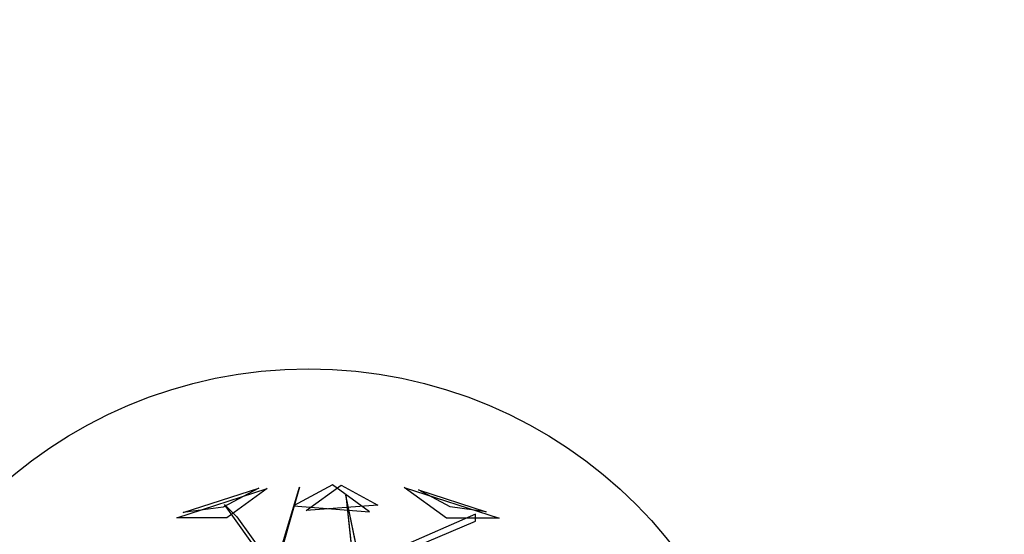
# Model space of a CAD drawing. Extents: x 22936 to 50368, y -4877 to 31080.
# Tile 38 of 256: x 48347 to 48613, y -320 to -181. Entities that reach past the tile are written whole.
import ezdxf

# ---------------------------------------------------------------- set-up
doc = ezdxf.new("R2010")
doc.units = 0
doc.layers.get('0').update_dxf_attribs({"linetype": 'CONTINUOUS'})
for name, color, linetype in [('00_TRACE_ARBRE', 3, 'CONTINUOUS'), ('00_TRACE_RDC', 241, 'CONTINUOUS'), ('08_AMENAGEMENTS_EXTERIEURS', 253, 'CONTINUOUS'), ('09_VEGETATION', 134, 'CONTINUOUS')]:
    doc.layers.add(name, color=color, linetype=linetype)

# ---------------------------------------------------------------- blocks, each defined once
blk = doc.blocks.new('TREE_GEOMETRIC_ROUND')
at = {"color": 7}
for p, q in [((-673.9, 1568, 4186.4), (-241.2, 1708.6, 4186.4)), ((-643.6, 1593.8, 3733.7), (-280.9, 1711.6, 3733.7)), ((-280.9, 1711.6, 3733.7), (-451.4, 1619.5, 3459.9)), ((-241.2, 1708.6, 4186.4), (-434.7, 1568, 4561.2)), ((-85.8, 1715.6, 3023), (-202.9, 1305.5, 3253.2)), ((-190.4, 1364.1, 3253.2), (-85.8, 1715.6, 3023)), ((73.1, 1727.2, 3565.9), (-113.8, 1626.2, 3265.8)), ((-53.5, 1603.3, 4661.7), (113.7, 1724.9, 4337.8)), ((250.8, 1598.1, 3199.5), (73.1, 1727.2, 3565.9)), ((113.7, 1724.9, 4337.8), (289.6, 1629.8, 4599.3)), ((620.5, 1566.6, 3316.1), (416.4, 1714.8, 3736.8)), ((416.4, 1714.8, 3736.8), (872.7, 1566.6, 3736.8)), ((638.1, 1620.9, 4415.9), (486, 1703.1, 4189.8)), ((486, 1703.1, 4189.8), (809.5, 1598, 4189.8)), ((136, 1677.9, 3577.5), (173.7, 1330.6, 3577.5)), ((198.8, 1376.7, 3650.7), (136, 1677.9, 3577.5)), ((-451.4, 1619.5, 3459.9), (-643.6, 1593.8, 3733.7)), ((-445.6, 1631.9, 3284.6), (-387.1, 1573.3, 3300.2)), ((-202.9, 1293, 3242.7), (-445.6, 1631.9, 3284.6)), ((-113.8, 1626.2, 3265.8), (250.8, 1598.1, 3199.5)), ((289.6, 1629.8, 4599.3), (-53.5, 1603.3, 4661.7)), ((809.5, 1598, 4189.8), (638.1, 1620.9, 4415.9)), ((-434.7, 1568, 4561.2), (-673.9, 1568, 4186.4)), ((-387.1, 1573.3, 3300.2), (-202.9, 1318.1, 3300.2)), ((759.5, 1585.9, 4205.1), (173.7, 1330.6, 3577.5)), ((872.7, 1566.6, 3736.8), (620.5, 1566.6, 3316.1)), ((759.5, 1552.4, 4205.1), (759.5, 1585.9, 4205.1)), ((173.7, 1305.5, 3608.8), (759.5, 1552.4, 4205.1))]:
    blk.add_line(p, q, dxfattribs=at)
mesh = blk.add_polyface(dxfattribs=at)
corners = [(-434.7, 1568, 4561.2), (-673.9, 1568, 4186.4), (-241.2, 1708.6, 4186.4)]
mesh.append_faces([[corners[k] for k in face] for face in [(0, 1, 2)]], dxfattribs={"color": 7})
mesh = blk.add_polyface(dxfattribs=at)
corners = [(-280.9, 1711.6, 3733.7), (-451.4, 1619.5, 3459.9), (-643.6, 1593.8, 3733.7)]
mesh.append_faces([[corners[k] for k in face] for face in [(0, 1, 2)]], dxfattribs={"color": 7})
mesh = blk.add_polyface(dxfattribs=at)
corners = [(-85.8, 1715.6, 3023), (-202.9, 1305.5, 3253.2), (-190.4, 1364.1, 3253.2)]
mesh.append_faces([[corners[k] for k in face] for face in [(0, 1, 2)]], dxfattribs={"color": 7})
mesh = blk.add_polyface(dxfattribs=at)
corners = [(73.1, 1727.2, 3565.9), (-113.8, 1626.2, 3265.8), (250.8, 1598.1, 3199.5)]
mesh.append_faces([[corners[k] for k in face] for face in [(0, 1, 2)]], dxfattribs={"color": 7})
mesh = blk.add_polyface(dxfattribs=at)
corners = [(-53.5, 1603.3, 4661.7), (113.7, 1724.9, 4337.8), (289.6, 1629.8, 4599.3)]
mesh.append_faces([[corners[k] for k in face] for face in [(0, 1, 2)]], dxfattribs={"color": 7})
mesh = blk.add_polyface(dxfattribs=at)
corners = [(872.7, 1566.6, 3736.8), (620.5, 1566.6, 3316.1), (416.4, 1714.8, 3736.8)]
mesh.append_faces([[corners[k] for k in face] for face in [(0, 1, 2)]], dxfattribs={"color": 7})
mesh = blk.add_polyface(dxfattribs=at)
corners = [(638.1, 1620.9, 4415.9), (486, 1703.1, 4189.8), (809.5, 1598, 4189.8)]
mesh.append_faces([[corners[k] for k in face] for face in [(0, 1, 2)]], dxfattribs={"color": 7})
mesh = blk.add_polyface(dxfattribs=at)
corners = [(136, 1677.9, 3577.5), (173.7, 1330.6, 3577.5), (198.8, 1376.7, 3650.7)]
mesh.append_faces([[corners[k] for k in face] for face in [(0, 1, 2)]], dxfattribs={"color": 7})
blk = doc.blocks.new('ARBRE_SIMPLE')
blk.add_circle((0, 0), 250)
blk = doc.blocks.new('GROUPER_1')
at = {"layer": '00_TRACE_ARBRE', "xscale": 0.5, "yscale": 0.5, "zscale": 0.5, "rotation": 10.53798942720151}
blk.add_blockref('ARBRE_SIMPLE', (6810.73, 210.8), dxfattribs=at)
blk = doc.blocks.new('GROUPER_2')
at = {"layer": '00_TRACE_RDC'}
blk.add_blockref('GROUPER_1', (12098.99, 4265.72), dxfattribs=at)
blk = doc.blocks.new('GROUPER_17')
at = {"layer": '08_AMENAGEMENTS_EXTERIEURS'}
mesh = blk.add_polyface(dxfattribs=at)
corners = [(16.45, 1860.4), (0, 1328), (0, 1844.55), (1795, 1328), (33.02, 1876.27), (49.71, 1892.12), (66.55, 1907.89), (83.55, 1923.55), (100.74, 1939.04), (118.11, 1954.33), (135.7, 1969.37), (153.53, 1984.11), (171.6, 1998.5), (189.93, 2012.5), (208.55, 2026.07), (227.46, 2039.16), (246.69, 2051.72), (266.25, 2063.72), (286.11, 2075.18), (306.26, 2086.08), (326.69, 2096.46), (347.37, 2106.3), (368.28, 2115.64), (389.4, 2124.46), (410.72, 2132.79), (432.21, 2140.64), (453.87, 2148), (475.66, 2154.9), (497.57, 2161.34), (519.59, 2167.33), (541.68, 2172.89), (563.84, 2178.01), (586.04, 2182.71), (608.27, 2187), (630.51, 2190.89), (652.73, 2194.39), (674.92, 2197.5), (697.06, 2200.25), (719.14, 2202.62), (741.15, 2204.62), (763.1, 2206.23), (785, 2207.43), (806.84, 2208.22), (828.63, 2208.57), (850.38, 2208.48), (872.08, 2207.93), (893.75, 2206.9), (915.39, 2205.39), (936.99, 2203.38), (958.57, 2200.86), (980.13, 2197.81), (1001.67, 2194.22), (1023.19, 2190.07), (1044.71, 2185.36), (1066.22, 2180.06), (1087.73, 2174.17), (1109.23, 2167.67), (1130.75, 2160.55), (1152.27, 2152.79), (1173.81, 2144.38), (1195.36, 2135.31), (1216.93, 2125.59), (1238.5, 2115.38), (1260.06, 2104.88), (1281.58, 2094.27), (1303.04, 2083.75), (1324.43, 2073.52), (1345.72, 2063.77), (1366.89, 2054.69), (1387.93, 2046.48), (1408.82, 2039.32), (1429.54, 2033.42), (1450.06, 2028.98), (1470.36, 2026.17), (1490.44, 2025.2), (1510.26, 2026.26), (1529.82, 2029.54), (1549.07, 2035.18), (1567.96, 2043.07), (1586.43, 2053.03), (1604.39, 2064.91), (1621.79, 2078.53), (1638.55, 2093.74), (1654.6, 2110.37), (1669.89, 2128.24), (1684.32, 2147.2), (1697.85, 2167.08), (1710.39, 2187.71), (1721.89, 2208.92), (1732.26, 2230.56), (1741.45, 2252.45), (1749.38, 2274.43), (1756.03, 2296.38), (1761.5, 2318.27), (1765.9, 2340.13), (1769.36, 2361.94), (1771.99, 2383.72), (1773.91, 2405.46), (1775.24, 2427.19), (1776.09, 2448.89), (1776.59, 2470.58), (1776.85, 2492.26), (1777, 2513.93), (2395.68, 2513.93), (1845, 75), (1845, 0), (1332.44, 6187.9), (953.84, 4324.79), (744.56, 6114.92), (1503.53, 4690.87), (1872.82, 4324.79), (2843.74, 4811.2), (2680.87, 4187.05), (193.79, -1456.02), (188.09, -1836.1), (174.84, -1645.82), (233.16, -2021.44), (244.41, -1272.11), (308.78, -2196.56), (325.25, -1099.34), (412.78, -2356.46), (434, -942.64), (3662.14, -2801.42), (567.57, -806.46), (722.14, -694.7), (893.31, -610.54), (1076.21, -556.38), (1155.38, -537.12), (1232.99, -512.33), (1308.66, -482.14), (1382.02, -446.69), (1452.7, -406.15), (1520.35, -360.74), (1584.63, -310.68), (1645.22, -256.21), (1701.82, -197.6), (1754.16, -135.16), (1801.96, -69.18), (1795, 75)]
mesh.append_faces([[corners[k] for k in face] for face in [(0, 1, 2), (106, 107, 108), (113, 114, 115)]], dxfattribs={"vtx0": -1})
mesh.append_faces([[corners[k] for k in face] for face in [(1, 0, 3), (104, 103, 105), (107, 109, 110), (110, 111, 112), (114, 113, 116), (116, 117, 118), (118, 119, 120), (120, 121, 122), (122, 112, 111)]], dxfattribs={"vtx0": -1, "vtx1": -1})
mesh.append_faces([[corners[k] for k in face] for face in [(3, 103, 104), (122, 105, 103)]], dxfattribs={"vtx0": -1, "vtx1": -1, "vtx2": -1})
mesh.append_faces([[corners[k] for k in face] for face in [(3, 0, 4), (3, 4, 5), (3, 5, 6), (3, 6, 7), (3, 7, 8), (3, 8, 9), (3, 9, 10), (3, 10, 11), (3, 11, 12), (3, 12, 13), (3, 13, 14), (3, 14, 15), (3, 15, 16), (3, 16, 17), (3, 17, 18), (3, 18, 19), (3, 19, 20), (3, 20, 21), (3, 21, 22), (3, 22, 23), (3, 23, 24), (3, 24, 25), (3, 25, 26), (3, 26, 27), (3, 27, 28), (3, 28, 29), (3, 29, 30), (3, 30, 31), (3, 31, 32), (3, 32, 33), (3, 33, 34), (3, 34, 35), (3, 35, 36), (3, 36, 37), (3, 37, 38), (3, 38, 39), (3, 39, 40), (3, 40, 41), (3, 41, 42), (3, 42, 43), (3, 43, 44), (3, 44, 45), (3, 45, 46), (3, 46, 47), (3, 47, 48), (3, 48, 49), (3, 49, 50), (3, 50, 51), (3, 51, 52), (3, 52, 53), (3, 53, 54), (3, 54, 55), (3, 55, 56), (3, 56, 57), (3, 57, 58), (3, 58, 59), (3, 59, 60), (3, 60, 61), (3, 61, 62), (3, 62, 63), (3, 63, 64), (3, 64, 65), (3, 65, 66), (3, 66, 67), (3, 67, 68), (3, 68, 69), (3, 69, 70), (3, 70, 71), (3, 71, 72), (3, 72, 73), (3, 73, 74), (3, 74, 75), (3, 75, 76), (3, 76, 77), (3, 77, 78), (3, 78, 79), (3, 79, 80), (3, 80, 81), (3, 81, 82), (3, 82, 83), (3, 83, 84), (3, 84, 85), (3, 85, 86), (3, 86, 87), (3, 87, 88), (3, 88, 89), (3, 89, 90), (3, 90, 91), (3, 91, 92), (3, 92, 93), (3, 93, 94), (3, 94, 95), (3, 95, 96), (3, 96, 97), (3, 97, 98), (3, 98, 99), (3, 99, 100), (3, 100, 101), (3, 101, 102), (3, 102, 103), (107, 106, 109), (110, 109, 111), (116, 113, 117), (118, 117, 119), (120, 119, 121), (122, 121, 123), (122, 123, 124), (122, 124, 125), (122, 125, 126), (122, 126, 127), (122, 127, 128), (122, 128, 129), (122, 129, 130), (122, 130, 131), (122, 131, 132), (122, 132, 133), (122, 133, 134), (122, 134, 135), (122, 135, 136), (122, 136, 137), (122, 137, 105), (122, 103, 112)]], dxfattribs={"vtx0": -1, "vtx2": -1})
mesh.append_faces([[corners[k] for k in face] for face in [(104, 138, 3)]], dxfattribs={"vtx2": -1})
mesh = blk.add_polyface(dxfattribs=at)
corners = [(1845, 0), (-3553.28, -95.86), (-3553.28, 0), (-3532.78, -1816.16), (722.14, -694.7), (567.57, -806.46), (434, -942.64), (325.25, -1099.34), (244.41, -1272.11), (193.79, -1456.02), (174.84, -1645.82), (893.31, -610.54), (1076.21, -556.38), (1155.38, -537.12), (1232.99, -512.33), (1308.66, -482.14), (1382.02, -446.69), (1452.7, -406.15), (1520.35, -360.74), (1584.63, -310.68), (1645.22, -256.21), (1701.82, -197.6), (1754.16, -135.16), (1801.96, -69.18), (308.78, -2196.56), (412.78, -2356.46), (233.16, -2021.44), (188.09, -1836.1)]
mesh.append_faces([[corners[k] for k in face] for face in [(0, 1, 2), (22, 0, 23), (3, 24, 25)]], dxfattribs={"vtx0": -1})
mesh.append_faces([[corners[k] for k in face] for face in [(1, 0, 3), (4, 0, 11), (11, 0, 12), (12, 0, 13), (13, 0, 14), (14, 0, 15), (15, 0, 16), (16, 0, 17), (17, 0, 18), (18, 0, 19), (19, 0, 20), (20, 0, 21), (21, 0, 22), (24, 3, 26), (26, 3, 27), (27, 3, 10)]], dxfattribs={"vtx0": -1, "vtx1": -1})
mesh.append_faces([[corners[k] for k in face] for face in [(3, 0, 4)]], dxfattribs={"vtx0": -1, "vtx1": -1, "vtx2": -1})
mesh.append_faces([[corners[k] for k in face] for face in [(3, 4, 5), (3, 5, 6), (3, 6, 7), (3, 7, 8), (3, 8, 9), (3, 9, 10)]], dxfattribs={"vtx0": -1, "vtx2": -1})

msp = doc.modelspace()

# ---------------------------------------------------------------- block references
at = {"layer": '00_TRACE_RDC'}
msp.add_blockref('GROUPER_2', (29515.15, -4876.93), dxfattribs=at)
at = {"layer": '08_AMENAGEMENTS_EXTERIEURS', "color": 54}
msp.add_blockref('GROUPER_17', (46706.19, 1619.93), dxfattribs=at)
at = {"layer": '09_VEGETATION', "xscale": 0.05625, "yscale": 0.05625, "zscale": 0.05625}
msp.add_blockref('TREE_GEOMETRIC_ROUND', (48427.22, -403.85), dxfattribs=at)

doc.saveas('drawing.dxf')
